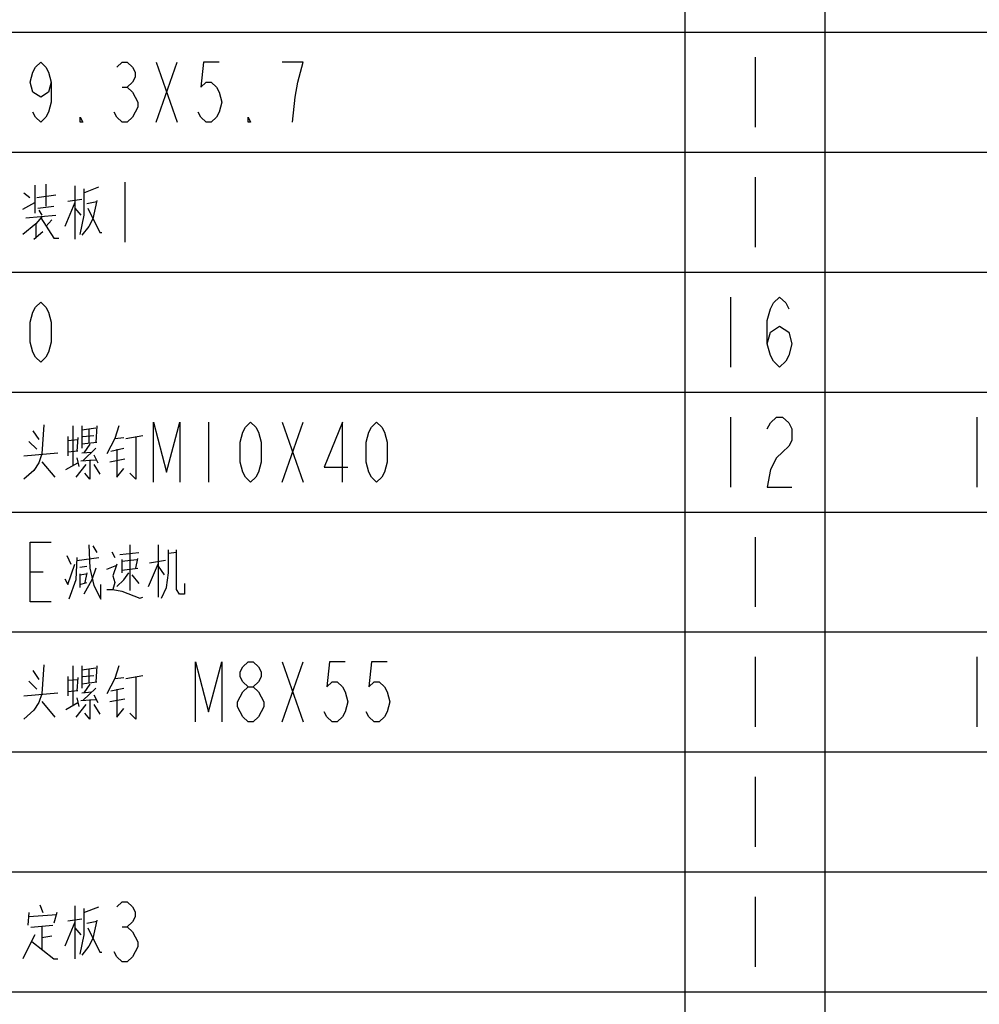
# Model space of a CAD drawing. Header units: millimetres. Extents: x 0 to 5902, y 0 to 4136.
# Tile 27 of 59: x 5178 to 5418, y 1617 to 1863. Entities that reach past the tile are written whole.
import ezdxf

# ---------------------------------------------------------------- set-up
doc = ezdxf.new("R2010")
doc.units = ezdxf.units.MM
doc.header["$LTSCALE"] = 81.675
doc.layers.get('0').update_dxf_attribs({"linetype": 'CONTINUOUS'})
doc.layers.add('010008340000_DXF_TABLE', color=7, linetype='CONTINUOUS')

# ---------------------------------------------------------------- blocks, each defined once
blk = doc.blocks.new('TABLE_BL0', base_point=(5418.04, 2054.83))
at = {"layer": '010008340000_DXF_TABLE', "color": 2, "linetype": 'Continuous'}
for p, q in [((5344.17, 330.25), (5344.17, 3780.25)), ((5379.17, 330.25), (5379.17, 3780.25)), ((4934.17, 1860.25), (5894.17, 1860.25)), ((4934.17, 1830.25), (5894.17, 1830.25)), ((4934.17, 1800.25), (5894.17, 1800.25)), ((4934.17, 1770.25), (5894.17, 1770.25)), ((4934.17, 1740.25), (5894.17, 1740.25)), ((4934.17, 1710.25), (5894.17, 1710.25)), ((4934.17, 1680.25), (5894.17, 1680.25)), ((4934.17, 1650.25), (5894.17, 1650.25)), ((4934.17, 1620.25), (5894.17, 1620.25))]:
    blk.add_line(p, q, dxfattribs=at)
at = {"layer": '010008340000_DXF_TABLE', "color": 5, "linetype": 'Continuous'}
for p, q in [((5211.92, 1852.75), (5217.17, 1837.75)), ((5211.92, 1837.75), (5217.17, 1852.75)), ((5361.67, 1854), (5361.67, 1836.5)), ((5203.39, 1846.5), (5204.7, 1846.5)), ((5184.29, 1822.27), (5184.29, 1816.71)), ((5204.04, 1822.75), (5204.04, 1807.75)), ((5361.67, 1824), (5361.67, 1806.5)), ((5178.79, 1820.09), (5180.29, 1818.88)), ((5181.54, 1822.03), (5181.54, 1815.01)), ((5191.54, 1821.79), (5191.54, 1808.48)), ((5193.79, 1820.09), (5197.54, 1821.54)), ((5178.54, 1815.98), (5181.54, 1817.67)), ((5182.04, 1818.88), (5186.79, 1819.61)), ((5191.54, 1817.67), (5189.04, 1811.63)), ((5193.29, 1818.4), (5189.79, 1817.92)), ((5194.54, 1817.43), (5197.04, 1817.92)), ((5182.29, 1816.22), (5186.29, 1816.71)), ((5182.54, 1815.74), (5183.29, 1814.53)), ((5191.54, 1816.22), (5193.04, 1814.53)), ((5179.29, 1813.8), (5186.79, 1814.53)), ((5185.79, 1813.32), (5184.29, 1811.63)), ((5181.29, 1808.48), (5183.54, 1810.42)), ((5181.79, 1812.35), (5181.79, 1808.72)), ((5355.54, 1794), (5355.54, 1776.5)), ((5355.54, 1764), (5355.54, 1746.5)), ((5417.17, 1764), (5417.17, 1746.5)), ((5191.04, 1761.79), (5191.04, 1751.87)), ((5193.29, 1761.79), (5193.29, 1756.22)), ((5193.29, 1760.82), (5196.79, 1761.3)), ((5195.04, 1761.06), (5195.04, 1757.43)), ((5197.04, 1761.79), (5196.79, 1757.67)), ((5225.04, 1762.75), (5225.04, 1747.75)), ((5243.42, 1762.75), (5248.67, 1747.75)), ((5243.42, 1747.75), (5248.67, 1762.75)), ((5181.04, 1760.58), (5182.54, 1758.4)), ((5189.79, 1759.13), (5189.79, 1754.29)), ((5189.79, 1758.16), (5192.29, 1758.4)), ((5192.29, 1758.88), (5192.04, 1755.5)), ((5193.54, 1759.13), (5196.29, 1759.37)), ((5201.54, 1758.64), (5203.79, 1758.88)), ((5204.29, 1758.64), (5208.54, 1759.37)), ((5182.04, 1755.98), (5180.04, 1757.92)), ((5197.04, 1757.67), (5193.29, 1757.19)), ((5196.79, 1756.22), (5193.54, 1753.08)), ((5195.29, 1757.19), (5193.79, 1755.01)), ((5200.54, 1755.5), (5203.79, 1756.22)), ((5178.79, 1754.29), (5187.29, 1755.01)), ((5192.29, 1755.5), (5189.79, 1755.25)), ((5192.04, 1753.8), (5192.54, 1751.63)), ((5193.04, 1753.08), (5196.79, 1753.32)), ((5193.29, 1755.01), (5195.79, 1755.25)), ((5196.29, 1754.53), (5197.29, 1752.59)), ((5200.29, 1752.84), (5204.04, 1753.56)), ((5183.29, 1752.84), (5186.54, 1748.96)), ((5189.29, 1750.9), (5192.29, 1752.59)), ((5194.29, 1752.11), (5191.79, 1748.96)), ((5196.29, 1752.11), (5197.79, 1749.69)), ((5361.67, 1734), (5361.67, 1716.5)), ((5195.04, 1732.03), (5195.29, 1726.22)), ((5196.04, 1731.79), (5197.04, 1730.09)), ((5205.29, 1732.03), (5205.29, 1720.66)), ((5212.54, 1718.96), (5212.54, 1732.03)), ((5189.54, 1729.37), (5190.54, 1727.19)), ((5192.04, 1728.16), (5197.54, 1728.88)), ((5200.79, 1730.33), (5201.54, 1728.88)), ((5202.79, 1729.61), (5207.54, 1730.09)), ((5217.04, 1730.09), (5215.04, 1729.85)), ((5192.79, 1726.46), (5194.54, 1726.71)), ((5195.29, 1726.22), (5196.29, 1721.87)), ((5199.54, 1725.98), (5202.04, 1726.95)), ((5203.29, 1727.92), (5207.04, 1728.4)), ((5203.29, 1728.4), (5203.29, 1725.01)), ((5203.29, 1725.74), (5207.29, 1726.22)), ((5206.79, 1726.22), (5207.29, 1728.64)), ((5210.04, 1721.63), (5212.54, 1727.43)), ((5214.29, 1728.16), (5210.29, 1727.43)), ((5214.04, 1724.53), (5212.54, 1726.71)), ((5180.42, 1725.25), (5183.7, 1725.25)), ((5192.79, 1724.77), (5192.79, 1721.38)), ((5192.79, 1724.53), (5194.29, 1724.77)), ((5194.54, 1725.01), (5194.04, 1722.59)), ((5203.79, 1723.32), (5205.04, 1725.01)), ((5205.79, 1724.53), (5207.54, 1722.35)), ((5192.79, 1722.11), (5194.54, 1722.59)), ((5203.79, 1723.32), (5202.04, 1721.63)), ((5191.04, 1701.79), (5191.04, 1691.87)), ((5193.29, 1701.79), (5193.29, 1696.22)), ((5197.04, 1701.79), (5196.79, 1697.67)), ((5243.42, 1702.75), (5248.67, 1687.75)), ((5243.42, 1687.75), (5248.67, 1702.75)), ((5361.67, 1704), (5361.67, 1686.5)), ((5417.17, 1704), (5417.17, 1686.5)), ((5181.04, 1700.58), (5182.54, 1698.4)), ((5189.79, 1699.13), (5189.79, 1694.29)), ((5193.29, 1700.82), (5196.79, 1701.3)), ((5193.54, 1699.13), (5196.29, 1699.37)), ((5195.04, 1701.06), (5195.04, 1697.43)), ((5204.29, 1698.64), (5208.54, 1699.37)), ((5182.04, 1695.98), (5180.04, 1697.92)), ((5189.79, 1698.16), (5192.29, 1698.4)), ((5192.29, 1698.88), (5192.04, 1695.5)), ((5197.04, 1697.67), (5193.29, 1697.19)), ((5195.29, 1697.19), (5193.79, 1695.01)), ((5201.54, 1698.64), (5203.79, 1698.88)), ((5178.79, 1694.29), (5187.29, 1695.01)), ((5192.29, 1695.5), (5189.79, 1695.25)), ((5193.29, 1695.01), (5195.79, 1695.25)), ((5196.79, 1696.22), (5193.54, 1693.08)), ((5196.29, 1694.53), (5197.29, 1692.59)), ((5200.54, 1695.5), (5203.79, 1696.22)), ((5183.29, 1692.84), (5186.54, 1688.96)), ((5189.29, 1690.9), (5192.29, 1692.59)), ((5194.29, 1692.11), (5191.79, 1688.96)), ((5192.04, 1693.8), (5192.54, 1691.63)), ((5193.04, 1693.08), (5196.79, 1693.32)), ((5196.29, 1692.11), (5197.79, 1689.69)), ((5200.29, 1692.84), (5204.04, 1693.56)), ((5361.67, 1674), (5361.67, 1656.5)), ((5361.67, 1644), (5361.67, 1626.5)), ((5180.04, 1640.09), (5179.79, 1636.95)), ((5182.79, 1642.03), (5183.54, 1640.09)), ((5187.04, 1640.09), (5186.29, 1637.43)), ((5191.54, 1641.79), (5191.54, 1628.48)), ((5193.79, 1640.09), (5197.54, 1641.54)), ((5180.04, 1639.13), (5187.04, 1639.61)), ((5191.54, 1637.67), (5189.04, 1631.63)), ((5193.29, 1638.4), (5189.79, 1637.92)), ((5194.54, 1637.43), (5197.04, 1637.92)), ((5180.54, 1636.46), (5186.04, 1636.95)), ((5183.29, 1636.71), (5183.29, 1630.9)), ((5191.54, 1636.22), (5193.04, 1634.53)), ((5203.39, 1636.5), (5204.7, 1636.5)), ((5183.29, 1633.8), (5185.79, 1634.29))]:
    blk.add_line(p, q, dxfattribs=at)
for points in [[(5185.67, 1847.75), (5185.01, 1845.25), (5183.04, 1844), (5181.08, 1845.25), (5180.42, 1847.75), (5181.08, 1850.25), (5181.73, 1851.5), (5183.04, 1852.75), (5184.36, 1851.5), (5185.01, 1850.25), (5185.67, 1847.75), (5185.67, 1842.75), (5185.01, 1840.25), (5184.36, 1839), (5183.04, 1837.75), (5181.73, 1839), (5181.08, 1840.25)], [(5202.08, 1851.5), (5203.39, 1852.75), (5204.7, 1852.75), (5206.01, 1851.5), (5206.67, 1850.25), (5206.67, 1849), (5206.01, 1847.75), (5204.7, 1846.5), (5206.01, 1845.25), (5206.67, 1844), (5207.33, 1842.75), (5207.33, 1841.5), (5206.67, 1840.25), (5206.01, 1839), (5204.7, 1837.75), (5203.39, 1837.75), (5202.08, 1839), (5201.42, 1840.25)], [(5227.67, 1852.75), (5223.73, 1852.75), (5223.08, 1846.5), (5224.39, 1847.75), (5225.7, 1847.75), (5227.01, 1846.5), (5227.67, 1845.25), (5228.33, 1842.75), (5227.67, 1840.25), (5227.01, 1839), (5225.7, 1837.75), (5224.39, 1837.75), (5223.08, 1839), (5222.42, 1840.25)], [(5246.04, 1837.75), (5246.7, 1844), (5247.36, 1847.75), (5248.01, 1850.25), (5248.67, 1852.75), (5243.42, 1852.75)], [(5193.54, 1837.75), (5192.89, 1837.75), (5192.89, 1839), (5193.54, 1837.75)], [(5235.54, 1837.75), (5234.89, 1837.75), (5234.89, 1839), (5235.54, 1837.75)], [(5193.79, 1821.06), (5193.79, 1814.53), (5192.79, 1809.69)], [(5197.04, 1818.16), (5196.04, 1813.56), (5195.04, 1811.63), (5193.29, 1809.45)], [(5194.79, 1816.22), (5197.79, 1810.17), (5198.29, 1810.17)], [(5183.29, 1814.04), (5181.79, 1812.35), (5178.54, 1809.69)], [(5183.04, 1813.8), (5186.29, 1808.72), (5187.54, 1808.72)], [(5183.04, 1777.75), (5181.73, 1779), (5181.08, 1780.25), (5180.42, 1782.75), (5180.42, 1787.75), (5181.08, 1790.25), (5181.73, 1791.5), (5183.04, 1792.75), (5184.36, 1791.5), (5185.01, 1790.25), (5185.67, 1787.75), (5185.67, 1782.75), (5185.01, 1780.25), (5184.36, 1779), (5183.04, 1777.75)], [(5364.73, 1782.34), (5365.5, 1785.25), (5367.79, 1786.71), (5370.09, 1785.25), (5370.86, 1782.34), (5370.09, 1779.42), (5369.33, 1777.96), (5367.79, 1776.5), (5366.26, 1777.96), (5365.5, 1779.42), (5364.73, 1782.34), (5364.73, 1788.17), (5365.5, 1791.09), (5366.26, 1792.55), (5367.79, 1794), (5369.33, 1792.55), (5370.09, 1791.09)], [(5364.73, 1761.09), (5365.5, 1762.55), (5367.03, 1764), (5368.56, 1764), (5370.09, 1762.55), (5370.86, 1761.09), (5370.86, 1758.17), (5370.09, 1756.71), (5368.56, 1755.25), (5367.03, 1753.8), (5365.5, 1750.88), (5364.73, 1746.5), (5370.86, 1746.5)], [(5183.79, 1762.03), (5183.29, 1754.77), (5182.54, 1752.59), (5181.29, 1750.66), (5178.79, 1748.48)], [(5202.54, 1761.79), (5201.54, 1758.64), (5199.54, 1754.77)], [(5211.26, 1747.75), (5211.26, 1762.75), (5214.54, 1750.25), (5217.83, 1762.75), (5217.83, 1747.75)], [(5235.54, 1747.75), (5234.23, 1749), (5233.58, 1750.25), (5232.92, 1752.75), (5232.92, 1757.75), (5233.58, 1760.25), (5234.23, 1761.5), (5235.54, 1762.75), (5236.86, 1761.5), (5237.51, 1760.25), (5238.17, 1757.75), (5238.17, 1752.75), (5237.51, 1750.25), (5236.86, 1749), (5235.54, 1747.75)], [(5258.51, 1747.75), (5258.51, 1762.75), (5253.92, 1751.5), (5259.83, 1751.5)], [(5267.04, 1747.75), (5265.73, 1749), (5265.08, 1750.25), (5264.42, 1752.75), (5264.42, 1757.75), (5265.08, 1760.25), (5265.73, 1761.5), (5267.04, 1762.75), (5268.36, 1761.5), (5269.01, 1760.25), (5269.67, 1757.75), (5269.67, 1752.75), (5269.01, 1750.25), (5268.36, 1749), (5267.04, 1747.75)], [(5206.79, 1759.13), (5206.79, 1748.48), (5205.29, 1749.93)], [(5202.04, 1755.98), (5202.04, 1748.96), (5203.79, 1751.14)], [(5195.29, 1753.32), (5195.29, 1748.48), (5194.04, 1749.93)], [(5185.67, 1717.75), (5180.42, 1717.75), (5180.42, 1732.75), (5185.67, 1732.75)], [(5192.04, 1728.88), (5191.79, 1723.32), (5190.04, 1718.48)], [(5213.29, 1718.72), (5214.54, 1721.38), (5215.04, 1725.01), (5215.04, 1730.82)], [(5219.04, 1722.35), (5219.04, 1719.69), (5217.79, 1719.69), (5217.04, 1720.9), (5217.04, 1730.82)], [(5189.04, 1723.56), (5189.79, 1722.11), (5191.54, 1727.19)], [(5196.79, 1726.22), (5195.79, 1723.32), (5193.79, 1719.69)], [(5202.04, 1727.19), (5201.04, 1724.29), (5201.54, 1722.59), (5201.04, 1720.9)], [(5196.29, 1721.87), (5198.04, 1718.48), (5198.04, 1722.11)], [(5199.54, 1720.9), (5201.04, 1720.9), (5203.29, 1720.42), (5207.79, 1718.72), (5208.54, 1718.96)], [(5183.79, 1702.03), (5183.29, 1694.77), (5182.54, 1692.59), (5181.29, 1690.66), (5178.79, 1688.48)], [(5202.54, 1701.79), (5201.54, 1698.64), (5199.54, 1694.77)], [(5221.76, 1687.75), (5221.76, 1702.75), (5225.04, 1690.25), (5228.33, 1702.75), (5228.33, 1687.75)], [(5234.89, 1696.5), (5233.58, 1697.75), (5232.92, 1699), (5232.92, 1700.25), (5233.58, 1701.5), (5234.89, 1702.75), (5236.2, 1702.75), (5237.51, 1701.5), (5238.17, 1700.25), (5238.17, 1699), (5237.51, 1697.75), (5236.2, 1696.5)], [(5259.17, 1702.75), (5255.23, 1702.75), (5254.58, 1696.5), (5255.89, 1697.75), (5257.2, 1697.75), (5258.51, 1696.5), (5259.17, 1695.25), (5259.83, 1692.75), (5259.17, 1690.25), (5258.51, 1689), (5257.2, 1687.75), (5255.89, 1687.75), (5254.58, 1689), (5253.92, 1690.25)], [(5269.67, 1702.75), (5265.73, 1702.75), (5265.08, 1696.5), (5266.39, 1697.75), (5267.7, 1697.75), (5269.01, 1696.5), (5269.67, 1695.25), (5270.33, 1692.75), (5269.67, 1690.25), (5269.01, 1689), (5267.7, 1687.75), (5266.39, 1687.75), (5265.08, 1689), (5264.42, 1690.25)], [(5206.79, 1699.13), (5206.79, 1688.48), (5205.29, 1689.93)], [(5202.04, 1695.98), (5202.04, 1688.96), (5203.79, 1691.14)], [(5234.89, 1687.75), (5233.58, 1689), (5232.92, 1690.25), (5232.26, 1691.5), (5232.26, 1692.75), (5232.92, 1694), (5233.58, 1695.25), (5234.89, 1696.5), (5236.2, 1696.5), (5237.51, 1695.25), (5238.17, 1694), (5238.83, 1692.75), (5238.83, 1691.5), (5238.17, 1690.25), (5237.51, 1689), (5236.2, 1687.75), (5234.89, 1687.75)], [(5195.29, 1693.32), (5195.29, 1688.48), (5194.04, 1689.93)], [(5202.08, 1641.5), (5203.39, 1642.75), (5204.7, 1642.75), (5206.01, 1641.5), (5206.67, 1640.25), (5206.67, 1639), (5206.01, 1637.75), (5204.7, 1636.5), (5206.01, 1635.25), (5206.67, 1634), (5207.33, 1632.75), (5207.33, 1631.5), (5206.67, 1630.25), (5206.01, 1629), (5204.7, 1627.75), (5203.39, 1627.75), (5202.08, 1629), (5201.42, 1630.25)], [(5193.79, 1641.06), (5193.79, 1634.53), (5192.79, 1629.69)], [(5197.04, 1638.16), (5196.04, 1633.56), (5195.04, 1631.63), (5193.29, 1629.45)], [(5194.79, 1636.22), (5197.79, 1630.17), (5198.29, 1630.17)], [(5181.54, 1634.53), (5180.54, 1632.59), (5178.54, 1628.48)], [(5180.79, 1632.84), (5186.29, 1628.48), (5187.29, 1628.48)]]:
    blk.add_lwpolyline(points, dxfattribs=at)

msp = doc.modelspace()

# ---------------------------------------------------------------- block references
msp.add_blockref('TABLE_BL0', (5418.044, 2054.831))

doc.saveas('drawing.dxf')
